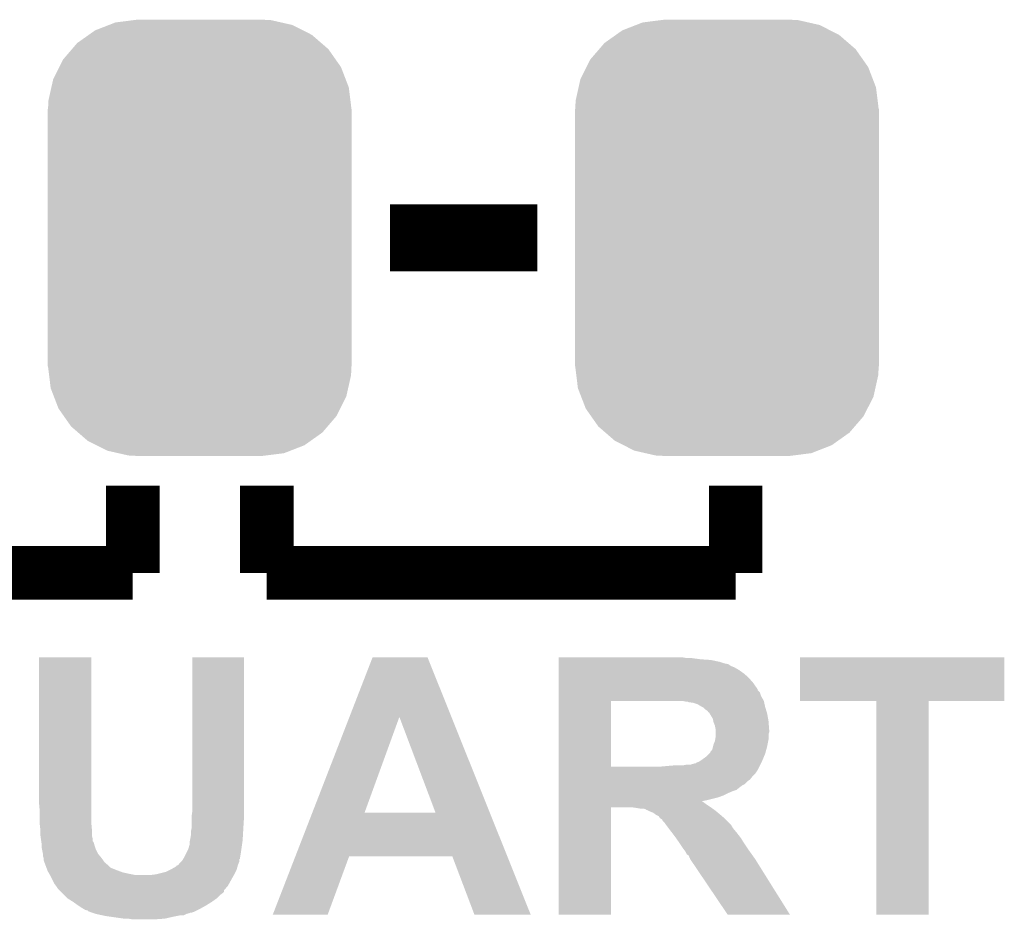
# Model space of a CAD drawing. Extents: x -1.3 to 24.2, y -3.9 to 56.
# Tile 17 of 54: x 14.9 to 18.7, y 4 to 7.5. Entities that reach past the tile are written whole.
import ezdxf

# ---------------------------------------------------------------- set-up
doc = ezdxf.new("R2010")
doc.units = 0
doc.layers.get('0').update_dxf_attribs({"linetype": 'CONTINUOUS'})
doc.layers.add('ETH_WIZ_3_CLICK_V102_GTO', color=11, linetype='CONTINUOUS')
doc.layers.add('ETH_WIZ_3_CLICK_V102_GTS', color=8, linetype='CONTINUOUS')

# ---------------------------------------------------------------- blocks, each defined once
blk = doc.blocks.new('CUSTOM_165')
for points in [[(-0.319682, 0.816338), (-0.251122, 0.82504), (0.308712, 0.816338), (0.27044, 0.82504)], [(-0.251122, 0.82504), (-0.23749, 0.82677), (0.27044, 0.82504), (0.23749, 0.82677)], [(-0.420946, 0.769256), (-0.396894, 0.786286), (0.425156, 0.769256), (0.391508, 0.786286)], [(-0.396894, 0.786286), (-0.344522, 0.80667), (0.391508, 0.786286), (0.351232, 0.80667)], [(-0.344522, 0.80667), (-0.319682, 0.816338), (0.351232, 0.80667), (0.308712, 0.816338)], [(-0.464512, 0.738408), (-0.420946, 0.769256), (0.460796, 0.738408), (0.425156, 0.769256)], [(-0.5185, 0.67556), (-0.484594, 0.715032), (0.515528, 0.67556), (0.4878, 0.715032)], [(-0.484594, 0.715032), (-0.464512, 0.738408), (0.4878, 0.715032), (0.460796, 0.738408)], [(-0.532704, 0.647234), (-0.5185, 0.67556), (0.535424, 0.647234), (0.515528, 0.67556)], [(-0.555636, 0.601496), (-0.532704, 0.647234), (0.55303, 0.601496), (0.535424, 0.647234)], [(-0.562694, 0.569912), (-0.555636, 0.601496), (0.565186, 0.569912), (0.55303, 0.601496)], [(-0.573704, 0.520636), (-0.562694, 0.569912), (0.571254, 0.520636), (0.565186, 0.569912)], [(-0.57658, -0.48768), (-0.57658, 0.48768), (0.57658, -0.48768), (0.57658, 0.48768)], [(-0.57531, 0.48768), (-0.573704, 0.520636), (0.57531, 0.48768), (0.571254, 0.520636)], [(-0.571252, -0.520636), (-0.57531, -0.48768), (0.573704, -0.520636), (0.57531, -0.48768)], [(-0.565186, -0.569912), (-0.571252, -0.520636), (0.562692, -0.569912), (0.573704, -0.520636)], [(-0.553028, -0.601496), (-0.565186, -0.569912), (0.555636, -0.601496), (0.562692, -0.569912)], [(-0.535424, -0.647234), (-0.553028, -0.601496), (0.532702, -0.647234), (0.555636, -0.601496)], [(-0.515526, -0.67556), (-0.535424, -0.647234), (0.5185, -0.67556), (0.532702, -0.647234)], [(-0.4878, -0.715032), (-0.515526, -0.67556), (0.484592, -0.715032), (0.5185, -0.67556)], [(-0.460794, -0.738408), (-0.4878, -0.715032), (0.464512, -0.738408), (0.484592, -0.715032)], [(-0.425156, -0.769256), (-0.460794, -0.738408), (0.420944, -0.769256), (0.464512, -0.738408)], [(-0.391506, -0.786286), (-0.425156, -0.769256), (0.396894, -0.786286), (0.420944, -0.769256)], [(-0.351232, -0.80667), (-0.391506, -0.786286), (0.34452, -0.80667), (0.396894, -0.786286)], [(-0.30871, -0.816338), (-0.351232, -0.80667), (0.319682, -0.816338), (0.34452, -0.80667)], [(-0.27044, -0.82504), (-0.30871, -0.816338), (0.25112, -0.82504), (0.319682, -0.816338)], [(-0.23749, -0.82677), (-0.27044, -0.82504), (0.23749, -0.82677), (0.25112, -0.82504)]]:
    blk.add_solid(points)

msp = doc.modelspace()

# ---------------------------------------------------------------- linework, layer by layer
at = {"layer": 'ETH_WIZ_3_CLICK_V102_GTO'}
for points, const_width in [([(16.34236, 6.6294), (16.90116, 6.6294)], 0.254), ([(15.367, 5.3594), (15.367, 5.6896)], 0.2032), ([(15.875, 5.6896), (15.875, 5.3594)], 0.2032), ([(17.653, 5.3594), (17.653, 5.6896)], 0.2032), ([(13.589, 5.3594), (15.367, 5.3594)], 0.2032), ([(15.875, 5.3594), (17.653, 5.3594)], 0.2032)]:
    msp.add_lwpolyline(points, dxfattribs=dict(at, const_width=const_width))
for points in [[(15.0114, 4.488178), (15.011422, 5.039336), (15.20952, 4.488178), (15.20952, 5.039336)], [(15.011422, 5.039336), (15.011424, 5.03936), (15.20952, 5.039336), (15.011424, 5.03936)], [(15.593062, 4.52374), (15.593082, 5.039336), (15.78864, 4.52374), (15.78864, 5.039336)], [(15.593082, 5.039336), (15.593084, 5.03936), (15.78864, 5.039336), (15.593084, 5.03936)], [(16.188592, 4.813236), (16.27633, 5.039344), (16.575276, 4.813236), (16.484604, 5.039344)], [(16.27633, 5.039344), (16.276338, 5.03936), (16.484604, 5.039344), (16.276338, 5.03936)], [(16.982462, 5.03682), (16.982464, 5.03936), (17.465042, 5.03682), (17.449802, 5.03936)], [(16.982462, 5.03174), (16.982462, 5.03682), (17.52092, 5.03174), (17.48282, 5.03682)], [(16.982462, 5.0292), (16.982462, 5.03174), (17.559022, 5.0292), (17.52092, 5.03174)], [(16.982462, 5.021578), (16.982462, 5.0292), (17.59458, 5.021578), (17.559022, 5.0292)], [(16.982462, 5.0165), (16.982462, 5.021578), (17.609822, 5.0165), (17.59458, 5.021578)], [(16.982462, 5.01396), (16.982462, 5.0165), (17.622522, 5.01396), (17.609822, 5.0165)], [(16.982462, 5.013954), (16.982462, 5.01396), (17.625066, 5.013954), (17.622522, 5.01396)], [(16.982462, 5.01142), (16.982462, 5.013954), (17.6276, 5.01142), (17.625066, 5.013954)], [(16.982462, 5.00634), (16.982462, 5.01142), (17.635218, 5.00634), (17.6276, 5.01142)], [(16.982462, 5.00126), (16.982462, 5.00634), (17.647922, 5.00126), (17.635218, 5.00634)], [(17.89684, 4.874284), (17.896862, 5.039336), (18.671516, 4.874284), (18.67154, 5.039336)], [(17.896862, 5.039336), (17.896864, 5.03936), (18.67154, 5.039336), (17.896864, 5.03936)], [(16.982462, 4.9911), (16.982462, 5.00126), (17.665702, 4.9911), (17.647922, 5.00126)], [(16.982462, 4.9784), (16.982462, 4.9911), (17.68348, 4.9784), (17.665702, 4.9911)], [(16.982462, 4.96316), (16.982462, 4.9784), (17.701262, 4.96316), (17.68348, 4.9784)], [(16.98246, 4.94284), (16.982462, 4.96316), (17.71904, 4.94284), (17.701262, 4.96316)], [(16.98246, 4.917438), (16.98246, 4.94284), (17.73682, 4.917438), (17.71904, 4.94284)], [(16.982458, 4.87426), (16.98246, 4.892038), (17.75968, 4.87426), (17.74952, 4.892038)], [(16.98246, 4.914894), (16.98246, 4.917438), (17.736826, 4.914894), (17.73682, 4.917438)], [(16.98246, 4.907276), (16.98246, 4.914894), (17.74444, 4.907276), (17.736826, 4.914894)], [(16.98246, 4.892038), (16.98246, 4.907276), (17.74952, 4.892038), (17.74444, 4.907276)], [(16.982452, 4.625362), (16.982458, 4.874238), (17.180562, 4.625362), (17.180562, 4.874238)], [(16.982458, 4.874238), (16.982458, 4.87426), (17.180562, 4.874238), (17.40408, 4.87426)], [(17.449822, 4.874256), (17.449802, 4.87426), (17.759682, 4.874256), (17.75968, 4.87426)], [(17.462502, 4.87172), (17.449822, 4.874256), (17.760246, 4.87172), (17.759682, 4.874256)], [(17.470124, 4.871718), (17.462502, 4.87172), (17.760246, 4.871718), (17.760246, 4.87172)], [(17.475204, 4.86918), (17.470124, 4.871718), (17.76081, 4.86918), (17.760246, 4.871718)], [(17.492982, 4.866638), (17.475204, 4.86918), (17.761376, 4.866638), (17.76081, 4.86918)], [(17.508224, 4.86156), (17.492982, 4.866638), (17.762504, 4.86156), (17.761376, 4.866638)], [(17.52092, 4.85394), (17.508224, 4.86156), (17.764198, 4.85394), (17.762504, 4.86156)], [(17.525996, 4.851402), (17.52092, 4.85394), (17.76476, 4.851402), (17.764198, 4.85394)], [(18.186376, 4.87426), (17.89684, 4.874284), (18.671516, 4.87426), (18.671516, 4.874284)], [(18.186378, 4.874236), (18.186376, 4.87426), (18.38452, 4.874236), (18.671516, 4.87426)], [(18.1864, 4.064024), (18.186378, 4.874236), (18.384496, 4.064024), (18.38452, 4.874236)], [(17.53108, 4.848858), (17.525996, 4.851402), (17.765524, 4.848858), (17.76476, 4.851402)], [(17.5387, 4.84124), (17.53108, 4.848858), (17.76781, 4.84124), (17.765524, 4.848858)], [(17.546322, 4.836152), (17.5387, 4.84124), (17.769336, 4.836152), (17.76781, 4.84124)], [(17.548874, 4.831082), (17.546322, 4.836152), (17.770856, 4.831082), (17.769336, 4.836152)], [(17.551404, 4.83107), (17.548874, 4.831082), (17.77086, 4.83107), (17.770856, 4.831082)], [(17.554448, 4.826), (17.551404, 4.83107), (17.77238, 4.826), (17.77086, 4.83107)], [(17.566642, 4.805678), (17.554448, 4.826), (17.776076, 4.805678), (17.77238, 4.826)], [(16.047684, 4.450108), (16.188592, 4.813236), (16.245852, 4.450108), (16.377902, 4.813236)], [(16.515048, 4.45008), (16.377902, 4.813236), (16.720906, 4.45008), (16.575276, 4.813236)], [(17.568166, 4.79806), (17.566642, 4.805678), (17.77746, 4.79806), (17.776076, 4.805678)], [(17.569182, 4.792978), (17.568166, 4.79806), (17.777852, 4.792978), (17.77746, 4.79806)], [(17.57426, 4.780278), (17.569182, 4.792978), (17.778828, 4.780278), (17.777852, 4.792978)], [(17.5768, 4.767578), (17.57426, 4.780278), (17.779806, 4.767578), (17.778828, 4.780278)], [(17.5768, 4.765042), (17.5768, 4.767578), (17.78, 4.765042), (17.779806, 4.767578)], [(17.5768, 4.754878), (17.5768, 4.765042), (17.779998, 4.754878), (17.78, 4.765042)], [(17.5768, 4.747256), (17.5768, 4.754878), (17.77746, 4.747256), (17.779998, 4.754878)], [(17.5768, 4.737098), (17.5768, 4.747256), (17.77746, 4.737098), (17.77746, 4.747256)], [(17.567274, 4.70154), (17.56918, 4.709158), (17.77238, 4.70154), (17.773902, 4.709158)], [(17.56918, 4.709158), (17.574258, 4.721858), (17.773902, 4.709158), (17.776442, 4.721858)], [(17.574258, 4.721858), (17.575104, 4.726938), (17.776442, 4.721858), (17.77746, 4.726938)], [(17.575104, 4.726938), (17.5768, 4.737098), (17.77746, 4.726938), (17.77746, 4.737098)], [(17.5387, 4.6609), (17.551398, 4.673598), (17.759468, 4.6609), (17.76476, 4.673598)], [(17.551398, 4.673598), (17.556474, 4.678672), (17.76476, 4.673598), (17.766142, 4.678672)], [(17.556474, 4.678672), (17.55648, 4.681214), (17.766142, 4.678672), (17.766836, 4.681214)], [(17.55648, 4.681214), (17.564096, 4.688838), (17.766836, 4.681214), (17.768916, 4.688838)], [(17.564096, 4.688838), (17.567274, 4.70154), (17.768916, 4.688838), (17.77238, 4.70154)], [(17.399, 4.62788), (17.42948, 4.63042), (17.744438, 4.62788), (17.745708, 4.63042)], [(17.457418, 4.63042), (17.470118, 4.63296), (17.745708, 4.63042), (17.746978, 4.63296)], [(17.482818, 4.63296), (17.49298, 4.635502), (17.746978, 4.63296), (17.74825, 4.635502)], [(17.49298, 4.635502), (17.500598, 4.638038), (17.74825, 4.635502), (17.749518, 4.638038)], [(17.500598, 4.638038), (17.503134, 4.63804), (17.749518, 4.638038), (17.749518, 4.63804)], [(17.503134, 4.63804), (17.505678, 4.640576), (17.749518, 4.63804), (17.750786, 4.640576)], [(17.505678, 4.640576), (17.5133, 4.64312), (17.750786, 4.640576), (17.75206, 4.64312)], [(17.5133, 4.64312), (17.52092, 4.6482), (17.75206, 4.64312), (17.754176, 4.6482)], [(17.52092, 4.6482), (17.5387, 4.6609), (17.754176, 4.6482), (17.759468, 4.6609)], [(16.982452, 4.62534), (16.982452, 4.625362), (17.371062, 4.62534), (17.180562, 4.625362)], [(16.982452, 4.612638), (16.982452, 4.62534), (17.736818, 4.612638), (17.743168, 4.62534)], [(16.982452, 4.597398), (16.982452, 4.612638), (17.726658, 4.597398), (17.736818, 4.612638)], [(16.982452, 4.584696), (16.982452, 4.597398), (17.71396, 4.584696), (17.726658, 4.597398)], [(17.371062, 4.62534), (17.399, 4.62788), (17.743168, 4.62534), (17.744438, 4.62788)], [(16.982452, 4.58216), (16.982452, 4.584696), (17.713936, 4.58216), (17.71396, 4.584696)], [(16.982452, 4.582144), (16.982452, 4.58216), (17.711414, 4.582144), (17.713936, 4.58216)], [(16.982452, 4.577082), (16.982452, 4.582144), (17.708876, 4.577082), (17.711414, 4.582144)], [(16.982452, 4.571998), (16.982452, 4.577082), (17.701258, 4.571998), (17.708876, 4.577082)], [(16.982452, 4.559298), (16.982452, 4.571998), (17.688556, 4.559298), (17.701258, 4.571998)], [(16.982452, 4.554218), (16.982452, 4.559298), (17.678402, 4.554218), (17.688556, 4.559298)], [(15.59306, 4.457702), (15.593062, 4.52374), (15.78864, 4.457702), (15.78864, 4.52374)], [(16.98245, 4.5466), (16.982452, 4.554218), (17.66824, 4.5466), (17.678402, 4.554218)], [(16.98245, 4.53644), (16.98245, 4.5466), (17.65554, 4.53644), (17.66824, 4.5466)], [(16.98245, 4.53136), (16.98245, 4.53644), (17.640302, 4.53136), (17.65554, 4.53644)], [(16.98245, 4.52374), (16.98245, 4.53136), (17.62252, 4.52374), (17.640302, 4.53136)], [(16.98245, 4.51612), (16.98245, 4.52374), (17.60728, 4.51612), (17.62252, 4.52374)], [(15.01394, 4.46024), (15.0114, 4.488178), (15.20952, 4.46024), (15.20952, 4.488178)], [(16.982448, 4.4704), (16.98245, 4.48056), (17.55902, 4.4704), (17.54378, 4.48056)], [(16.98245, 4.5085), (16.98245, 4.51612), (17.586958, 4.5085), (17.60728, 4.51612)], [(16.98245, 4.49834), (16.98245, 4.5085), (17.54632, 4.49834), (17.586958, 4.5085)], [(16.98245, 4.49326), (16.98245, 4.49834), (17.521162, 4.49326), (17.54632, 4.49834)], [(16.98245, 4.493256), (16.98245, 4.49326), (17.526006, 4.493256), (17.521162, 4.49326)], [(16.98245, 4.48818), (16.98245, 4.493256), (17.53362, 4.48818), (17.526006, 4.493256)], [(16.98245, 4.48056), (16.98245, 4.48818), (17.54378, 4.48056), (17.53362, 4.48818)], [(15.01394, 4.41452), (15.01394, 4.46024), (15.20952, 4.41452), (15.20952, 4.46024)], [(15.59052, 4.43992), (15.59306, 4.457702), (15.78864, 4.43992), (15.78864, 4.457702)], [(15.983608, 4.28498), (16.047672, 4.45008), (16.787112, 4.28498), (16.720906, 4.45008)], [(16.047672, 4.45008), (16.047684, 4.450108), (16.515048, 4.45008), (16.245852, 4.450108)], [(16.98244, 4.064024), (16.982448, 4.470376), (17.180536, 4.064024), (17.18056, 4.470376)], [(16.982448, 4.470376), (16.982448, 4.4704), (17.18056, 4.470376), (17.261838, 4.4704)], [(17.27962, 4.46786), (17.261838, 4.4704), (17.562576, 4.46786), (17.55902, 4.4704)], [(17.294858, 4.46532), (17.27962, 4.46786), (17.566132, 4.46532), (17.562576, 4.46786)], [(17.312636, 4.46278), (17.305016, 4.46532), (17.569688, 4.46278), (17.566132, 4.46532)], [(17.315174, 4.460246), (17.312636, 4.46278), (17.573236, 4.460246), (17.569688, 4.46278)], [(17.317716, 4.46024), (17.315174, 4.460246), (17.573244, 4.46024), (17.573236, 4.460246)], [(17.322798, 4.4577), (17.317716, 4.46024), (17.5768, 4.4577), (17.573244, 4.46024)], [(17.32788, 4.45516), (17.322798, 4.4577), (17.579848, 4.45516), (17.5768, 4.4577)], [(17.340582, 4.45008), (17.32788, 4.45516), (17.585944, 4.45008), (17.579848, 4.45516)], [(17.347358, 4.445), (17.340582, 4.45008), (17.59204, 4.445), (17.585944, 4.45008)], [(17.350742, 4.442462), (17.347358, 4.445), (17.595002, 4.442462), (17.59204, 4.445)], [(15.01394, 4.409442), (15.01394, 4.41452), (15.209982, 4.409442), (15.20952, 4.41452)], [(15.01648, 4.386582), (15.01394, 4.409442), (15.21206, 4.386582), (15.209982, 4.409442)], [(15.59052, 4.42976), (15.59052, 4.43992), (15.78864, 4.42976), (15.78864, 4.43992)], [(15.59052, 4.394202), (15.59052, 4.42976), (15.786416, 4.394202), (15.78864, 4.42976)], [(17.360894, 4.437382), (17.350742, 4.442462), (17.60093, 4.437382), (17.595002, 4.442462)], [(17.365978, 4.429762), (17.360894, 4.437382), (17.60982, 4.429762), (17.60093, 4.437382)], [(17.373596, 4.424678), (17.365978, 4.429762), (17.614904, 4.424678), (17.60982, 4.429762)], [(17.376138, 4.419604), (17.373596, 4.424678), (17.619978, 4.419604), (17.614904, 4.424678)], [(17.383758, 4.411982), (17.376138, 4.419604), (17.6276, 4.411982), (17.619978, 4.419604)], [(17.38884, 4.40436), (17.383758, 4.411982), (17.635222, 4.40436), (17.6276, 4.411982)], [(15.01648, 4.38658), (15.01648, 4.386582), (15.21206, 4.38658), (15.21206, 4.386582)], [(15.01648, 4.366262), (15.01648, 4.38658), (15.21206, 4.366262), (15.21206, 4.38658)], [(15.58544, 4.35356), (15.58798, 4.368802), (15.784008, 4.35356), (15.784904, 4.368802)], [(15.58798, 4.381502), (15.589502, 4.38912), (15.78565, 4.381502), (15.7861, 4.38912)], [(15.58798, 4.368802), (15.58798, 4.381502), (15.784904, 4.368802), (15.78565, 4.381502)], [(15.589502, 4.38912), (15.59052, 4.394202), (15.7861, 4.38912), (15.786416, 4.394202)], [(17.388842, 4.404358), (17.38884, 4.40436), (17.635222, 4.404358), (17.635222, 4.40436)], [(17.398366, 4.39166), (17.388842, 4.404358), (17.64284, 4.39166), (17.635222, 4.404358)], [(17.40408, 4.38404), (17.398366, 4.39166), (17.64919, 4.38404), (17.64284, 4.39166)], [(17.410008, 4.37642), (17.40408, 4.38404), (17.65554, 4.37642), (17.64919, 4.38404)], [(17.42186, 4.36118), (17.410008, 4.37642), (17.667394, 4.36118), (17.65554, 4.37642)], [(15.016844, 4.363718), (15.01648, 4.366262), (15.21206, 4.363718), (15.21206, 4.366262)], [(15.018296, 4.353558), (15.016844, 4.363718), (15.2146, 4.353558), (15.21206, 4.363718)], [(15.019748, 4.343394), (15.018296, 4.353558), (15.214604, 4.343394), (15.2146, 4.353558)], [(15.020836, 4.33578), (15.019748, 4.343394), (15.219682, 4.33578), (15.214604, 4.343394)], [(15.02156, 4.3307), (15.020836, 4.33578), (15.220952, 4.3307), (15.219682, 4.33578)], [(15.02156, 4.325622), (15.02156, 4.3307), (15.22222, 4.325622), (15.220952, 4.3307)], [(15.577822, 4.312922), (15.5829, 4.330702), (15.778842, 4.312922), (15.781382, 4.330702)], [(15.5829, 4.340862), (15.583914, 4.34594), (15.782834, 4.340862), (15.78356, 4.34594)], [(15.5829, 4.330702), (15.5829, 4.340862), (15.781382, 4.330702), (15.782834, 4.340862)], [(15.583914, 4.34594), (15.58544, 4.35356), (15.78356, 4.34594), (15.784008, 4.35356)], [(17.427196, 4.353558), (17.42186, 4.36118), (17.673322, 4.353558), (17.667394, 4.36118)], [(17.436084, 4.34086), (17.427196, 4.353558), (17.680938, 4.34086), (17.673322, 4.353558)], [(17.43964, 4.33578), (17.436084, 4.34086), (17.684326, 4.33578), (17.680938, 4.34086)], [(17.45488, 4.31292), (17.43964, 4.33578), (17.699568, 4.31292), (17.684326, 4.33578)], [(15.02156, 4.318002), (15.02156, 4.325622), (15.22476, 4.318002), (15.22222, 4.325622)], [(15.023086, 4.31038), (15.02156, 4.318002), (15.2273, 4.31038), (15.22476, 4.318002)], [(15.026132, 4.295144), (15.023086, 4.31038), (15.23492, 4.295144), (15.2273, 4.31038)], [(15.02664, 4.292602), (15.026132, 4.295144), (15.237038, 4.292602), (15.23492, 4.295144)], [(15.56766, 4.2926), (15.577822, 4.312922), (15.77594, 4.2926), (15.778842, 4.312922)], [(17.456786, 4.31038), (17.45488, 4.31292), (17.70126, 4.31038), (17.699568, 4.31292)], [(17.462498, 4.302758), (17.456786, 4.31038), (17.706706, 4.302758), (17.70126, 4.31038)], [(17.467578, 4.292606), (17.462498, 4.302758), (17.713956, 4.292606), (17.706706, 4.302758)], [(15.02664, 4.284984), (15.02664, 4.292602), (15.243386, 4.284984), (15.237038, 4.292602)], [(15.028334, 4.2799), (15.02664, 4.284984), (15.24762, 4.2799), (15.243386, 4.284984)], [(15.029178, 4.277362), (15.028334, 4.2799), (15.249434, 4.277362), (15.24762, 4.2799)], [(15.02918, 4.269744), (15.029178, 4.277362), (15.254876, 4.269744), (15.249434, 4.277362)], [(15.03204, 4.262118), (15.02918, 4.269744), (15.260322, 4.262118), (15.254876, 4.269744)], [(15.0368, 4.249422), (15.03204, 4.262118), (15.275558, 4.249422), (15.260322, 4.262118)], [(15.53972, 4.251964), (15.544802, 4.259582), (15.765778, 4.251964), (15.768826, 4.259582)], [(15.544802, 4.259582), (15.549876, 4.264656), (15.768826, 4.259582), (15.770858, 4.264656)], [(15.549876, 4.264656), (15.554962, 4.269742), (15.770858, 4.264656), (15.770858, 4.269742)], [(15.554962, 4.269742), (15.557994, 4.274796), (15.770858, 4.269742), (15.77086, 4.274796)], [(15.557994, 4.274796), (15.558008, 4.27482), (15.77086, 4.274796), (15.773376, 4.27482)], [(15.558008, 4.27482), (15.55953, 4.277358), (15.773376, 4.27482), (15.7734, 4.277358)], [(15.55953, 4.277358), (15.56258, 4.28244), (15.7734, 4.277358), (15.774246, 4.28244)], [(15.56258, 4.28244), (15.56766, 4.2926), (15.774246, 4.28244), (15.77594, 4.2926)], [(15.897872, 4.064032), (15.9836, 4.284962), (16.106132, 4.064032), (16.187416, 4.284962)], [(15.9836, 4.284962), (15.983608, 4.28498), (16.187416, 4.284962), (16.578562, 4.28498)], [(16.662396, 4.064016), (16.578562, 4.28498), (16.87572, 4.064016), (16.787112, 4.28498)], [(17.475196, 4.28752), (17.467578, 4.292606), (17.71759, 4.28752), (17.713956, 4.292606)], [(17.47774, 4.279904), (17.475196, 4.28752), (17.72303, 4.279904), (17.71759, 4.28752)], [(17.480274, 4.277366), (17.47774, 4.279904), (17.724842, 4.277366), (17.72303, 4.279904)], [(17.48028, 4.274822), (17.480274, 4.277366), (17.72666, 4.274822), (17.724842, 4.277366)], [(17.480282, 4.27482), (17.48028, 4.274822), (17.72666, 4.27482), (17.72666, 4.274822)], [(17.493992, 4.2545), (17.480282, 4.27482), (17.73936, 4.2545), (17.72666, 4.27482)], [(15.039658, 4.2418), (15.0368, 4.249422), (15.283184, 4.2418), (15.275558, 4.249422)], [(15.043468, 4.23164), (15.039658, 4.2418), (15.30858, 4.23164), (15.283184, 4.2418)], [(15.04442, 4.2291), (15.043468, 4.23164), (15.315354, 4.2291), (15.30858, 4.23164)], [(15.047324, 4.22402), (15.04442, 4.2291), (15.328902, 4.22402), (15.315354, 4.2291)], [(15.050226, 4.21894), (15.047324, 4.22402), (15.35176, 4.21894), (15.328902, 4.22402)], [(15.053128, 4.21386), (15.050226, 4.21894), (15.377162, 4.21386), (15.35176, 4.21894)], [(15.45336, 4.2164), (15.494002, 4.22656), (15.751808, 4.2164), (15.756888, 4.22656)], [(15.494002, 4.22656), (15.509238, 4.23418), (15.756888, 4.22656), (15.7607, 4.23418)], [(15.509238, 4.23418), (15.514318, 4.23672), (15.7607, 4.23418), (15.761424, 4.23672)], [(15.514318, 4.23672), (15.532096, 4.246892), (15.761424, 4.23672), (15.76433, 4.246892)], [(15.532096, 4.246892), (15.532118, 4.249424), (15.76433, 4.246892), (15.765052, 4.249424)], [(15.532118, 4.249424), (15.539708, 4.25196), (15.765052, 4.249424), (15.765778, 4.25196)], [(15.539708, 4.25196), (15.53972, 4.251964), (15.765778, 4.25196), (15.765778, 4.251964)], [(17.622518, 4.064008), (17.493992, 4.2545), (17.858692, 4.064008), (17.73936, 4.2545)], [(15.05458, 4.211318), (15.053128, 4.21386), (15.749086, 4.211318), (15.750538, 4.21386)], [(15.0622, 4.19608), (15.05458, 4.211318), (15.74038, 4.19608), (15.749086, 4.211318)], [(15.06982, 4.180842), (15.0622, 4.19608), (15.731912, 4.180842), (15.74038, 4.19608)], [(15.43304, 4.21386), (15.433056, 4.213862), (15.750538, 4.21386), (15.75054, 4.213862)], [(15.433056, 4.213862), (15.45336, 4.2164), (15.75054, 4.213862), (15.751808, 4.2164)], [(15.075534, 4.173222), (15.06982, 4.180842), (15.72768, 4.173222), (15.731912, 4.180842)], [(15.07744, 4.17068), (15.075534, 4.173222), (15.7255, 4.17068), (15.72768, 4.173222)], [(15.08252, 4.16306), (15.07744, 4.17068), (15.718972, 4.16306), (15.7255, 4.17068)], [(15.090144, 4.155436), (15.08252, 4.16306), (15.71244, 4.155436), (15.718972, 4.16306)], [(15.095226, 4.150354), (15.090144, 4.155436), (15.712434, 4.150354), (15.71244, 4.155436)], [(15.1003, 4.14528), (15.095226, 4.150354), (15.707358, 4.14528), (15.712434, 4.150354)], [(15.107922, 4.137658), (15.1003, 4.14528), (15.6972, 4.137658), (15.707358, 4.14528)], [(15.120618, 4.124962), (15.107922, 4.137658), (15.684502, 4.124962), (15.6972, 4.137658)], [(15.120622, 4.12496), (15.120618, 4.124962), (15.6845, 4.12496), (15.684502, 4.124962)], [(15.14094, 4.11226), (15.120622, 4.12496), (15.66672, 4.11226), (15.6845, 4.12496)], [(15.158718, 4.099562), (15.14094, 4.11226), (15.6464, 4.099562), (15.66672, 4.11226)], [(15.15872, 4.09956), (15.158718, 4.099562), (15.646396, 4.09956), (15.6464, 4.099562)], [(15.17396, 4.089398), (15.15872, 4.09956), (15.628106, 4.089398), (15.646396, 4.09956)], [(15.178192, 4.08686), (15.17396, 4.089398), (15.62354, 4.08686), (15.628106, 4.089398)], [(15.186658, 4.08178), (15.178192, 4.08686), (15.613378, 4.08178), (15.62354, 4.08686)], [(15.1968, 4.079244), (15.186658, 4.08178), (15.608304, 4.079244), (15.613378, 4.08178)], [(15.19682, 4.076724), (15.1968, 4.079244), (15.603264, 4.076724), (15.608304, 4.079244)], [(15.199356, 4.0767), (15.19682, 4.076724), (15.603216, 4.0767), (15.603264, 4.076724)], [(15.205708, 4.07416), (15.199356, 4.0767), (15.598136, 4.07416), (15.603216, 4.0767)], [(15.205724, 4.074154), (15.205708, 4.07416), (15.595594, 4.074154), (15.598136, 4.07416)], [(15.21206, 4.07162), (15.205724, 4.074154), (15.593056, 4.07162), (15.595594, 4.074154)], [(15.212068, 4.071618), (15.21206, 4.07162), (15.585436, 4.071618), (15.593056, 4.07162)], [(15.21969, 4.069078), (15.212068, 4.071618), (15.580358, 4.069078), (15.585436, 4.071618)], [(15.2273, 4.066542), (15.21969, 4.069078), (15.570206, 4.066542), (15.580358, 4.069078)], [(15.22731, 4.06654), (15.2273, 4.066542), (15.570198, 4.06654), (15.570206, 4.066542)], [(15.251012, 4.06146), (15.22731, 4.06654), (15.560036, 4.06146), (15.570198, 4.06654)], [(15.262862, 4.05892), (15.251012, 4.06146), (15.534638, 4.05892), (15.547338, 4.06146)], [(15.280642, 4.05638), (15.262862, 4.05892), (15.52194, 4.05638), (15.534638, 4.05892)], [(15.33398, 4.04876), (15.280642, 4.05638), (15.48892, 4.04876), (15.52194, 4.05638)], [(15.364458, 4.04622), (15.349218, 4.04876), (15.453362, 4.04622), (15.48892, 4.04876)], [(16.106122, 4.064), (15.897872, 4.064032), (16.106122, 4.064), (16.106132, 4.064032)], [(16.875726, 4.064), (16.87572, 4.064016), (16.875726, 4.064), (16.662396, 4.064016)], [(17.180536, 4.064), (16.98244, 4.064024), (17.180536, 4.064), (17.180536, 4.064024)], [(17.858696, 4.064), (17.622518, 4.064008), (17.858696, 4.064), (17.858692, 4.064008)], [(18.384496, 4.064), (18.1864, 4.064024), (18.384496, 4.064), (18.384496, 4.064024)]]:
    msp.add_solid(points, dxfattribs=at)

# ---------------------------------------------------------------- block references
at = {"layer": 'ETH_WIZ_3_CLICK_V102_GTS'}
for p in [(15.621, 6.6294), (17.61998, 6.6294)]:
    msp.add_blockref('CUSTOM_165', p, dxfattribs=at)

doc.saveas('drawing.dxf')
